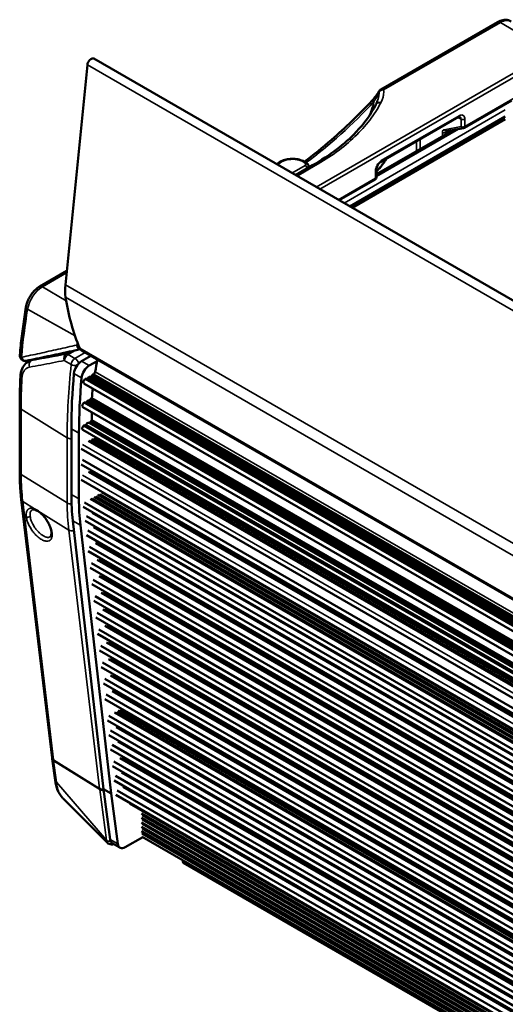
# Paper-space layout 'Sheet_1' of a CAD drawing. Header units: millimetres. Extents: x 0 to 118, y 0 to 118.
# Tile 67 of 206: x 12.18 to 15.72, y 97.04 to 104.23. Entities that reach past the tile are written whole.
import ezdxf

# ---------------------------------------------------------------- set-up
doc = ezdxf.new("R2010")
doc.units = ezdxf.units.MM
doc.layers.add('Visible (ANSI)', color=7, linetype='Continuous', lineweight=50)
doc.layers.add('Visible Narrow (ANSI)', color=7, linetype='Continuous', lineweight=35)

psp = doc.layouts.new('Sheet_1')

# ---------------------------------------------------------------- linework, layer by layer
at = {"layer": 'Visible (ANSI)'}
for p, q in [((14.81665, 103.71693), (15.66892, 104.20899)), ((12.7236, 103.94228), (40.03351, 88.1749)), ((12.67628, 103.89615), (12.51563, 102.29265)), ((15.42548, 103.43736), (15.77012, 103.63633)), ((15.72491, 103.51976), (14.59017, 102.86462)), ((14.81629, 103.18917), (15.38373, 103.51678)), ((14.60715, 102.85481), (15.72491, 103.50015)), ((14.78438, 103.09845), (15.34399, 103.42154)), ((15.41912, 103.43503), (15.29606, 103.41294)), ((14.31854, 103.16443), (14.19471, 103.09293)), ((14.29014, 103.15567), (14.29014, 103.14803)), ((14.78438, 103.07858), (14.78438, 103.1339)), ((14.51182, 102.90985), (14.77454, 103.06153)), ((12.52582, 102.39432), (12.32849, 102.2804)), ((12.36237, 101.79982), (12.36237, 101.79982)), ((39.94337, 86.04694), (12.63345, 101.81433)), ((12.24433, 101.73167), (12.26944, 101.74616)), ((12.70223, 101.77462), (12.63397, 101.73521)), ((12.68965, 101.70306), (12.74764, 101.73654)), ((12.65148, 101.57273), (39.95961, 85.80638)), ((12.66105, 101.60569), (12.67163, 101.60618)), ((12.66105, 101.60569), (39.96347, 85.84264)), ((39.96416, 85.84883), (12.67163, 101.60618)), ((12.67846, 101.6102), (12.68306, 101.61531)), ((12.6947, 101.62203), (12.69947, 101.62225)), ((39.96764, 85.87896), (12.69947, 101.62225)), ((12.70629, 101.62628), (12.71672, 101.63784)), ((12.72245, 101.64115), (12.71672, 101.63784)), ((12.71672, 101.63784), (39.97056, 85.90283)), ((12.65411, 101.43381), (12.66169, 101.43313)), ((12.65411, 101.43381), (39.94836, 85.67546)), ((39.94943, 85.69038), (12.67121, 101.43947)), ((39.95063, 85.70629), (12.68558, 101.44777)), ((12.6951, 101.45242), (12.7028, 101.462)), ((12.709, 101.46558), (12.7028, 101.462)), ((12.7028, 101.462), (39.95248, 85.72939)), ((39.95306, 85.73622), (12.709, 101.46558)), ((12.18264, 101.40028), (12.18264, 100.92477)), ((12.64285, 101.39995), (39.94585, 85.63656)), ((12.70837, 101.36212), (12.70837, 101.30706)), ((12.68937, 101.28583), (39.94172, 85.55155)), ((12.69708, 101.29048), (12.7028, 101.29742)), ((39.94248, 85.57058), (12.7028, 101.29742)), ((12.55932, 100.7626), (12.55932, 101.24207)), ((12.64285, 101.23537), (39.93965, 85.47555)), ((12.65226, 101.26675), (12.65563, 101.26655)), ((39.9407, 85.52103), (12.66269, 101.27015)), ((12.615, 100.73046), (12.615, 101.20992)), ((12.68335, 101.15334), (39.93915, 85.4172)), ((39.93915, 85.32834), (12.63055, 101.09496)), ((12.64062, 101.01594), (39.93915, 85.2551)), ((12.63055, 100.98245), (39.93915, 85.21583)), ((12.68335, 100.92833), (39.93915, 85.19218)), ((39.93915, 85.10332), (12.63055, 100.86994)), ((12.19399, 100.72718), (12.41872, 98.84262)), ((39.93915, 85.00301), (12.69852, 100.73039)), ((39.93928, 84.9142), (12.64579, 100.67211)), ((12.65582, 100.70541), (39.93915, 84.95374)), ((12.56988, 100.57115), (12.79377, 98.61291)), ((39.943, 84.81952), (12.65933, 100.57175)), ((12.66939, 100.60506), (39.94076, 84.8603)), ((39.93934, 84.91036), (12.71207, 100.63004)), ((12.84945, 98.58077), (12.62556, 100.539)), ((12.6791, 100.49977), (39.94851, 84.75615)), ((39.94381, 84.8081), (12.72178, 100.52474)), ((39.95334, 84.71387), (12.66905, 100.46646)), ((39.96698, 84.5957), (12.68183, 100.34879)), ((12.69188, 100.3821), (39.9621, 84.63802)), ((12.73456, 100.40708), (39.95601, 84.69077)), ((39.96993, 84.57019), (12.74846, 100.28652)), ((39.98091, 84.47512), (12.69572, 100.22823)), ((12.70578, 100.26154), (39.97602, 84.51744)), ((12.71967, 100.14098), (39.98994, 84.39686)), ((12.76235, 100.16595), (39.98385, 84.44961)), ((39.99483, 84.35455), (12.70961, 100.10767)), ((12.73328, 100.02026), (40.00391, 84.27594)), ((39.99781, 84.32869), (12.77596, 100.04523)), ((40.00879, 84.23362), (12.72323, 99.98695)), ((40.01178, 84.20777), (12.78958, 99.92451)), ((40.02276, 84.1127), (12.73684, 99.86623)), ((12.7469, 99.89954), (40.01787, 84.15501)), ((12.76075, 99.77879), (40.0318, 84.03433)), ((40.02577, 84.08659), (12.80312, 99.80359)), ((40.03675, 83.99153), (12.75039, 99.74531)), ((12.77413, 99.65809), (40.0458, 83.91317)), ((40.0397, 83.96592), (12.81681, 99.68307)), ((40.05068, 83.87085), (12.76407, 99.62479)), ((40.05367, 83.845), (12.83042, 99.56235)), ((40.06464, 83.74993), (12.77769, 99.50406)), ((12.78774, 99.53737), (40.05976, 83.79224)), ((12.80331, 99.41778), (40.07344, 83.67373)), ((12.84598, 99.44275), (40.06735, 83.72649)), ((40.07833, 83.63142), (12.79325, 99.38447)), ((12.81443, 99.30365), (40.08677, 83.55833)), ((40.08068, 83.61109), (12.8571, 99.32862)), ((40.09165, 83.51602), (12.80437, 99.27034)), ((12.83217, 99.147), (40.10488, 83.40147)), ((12.87485, 99.17197), (40.09879, 83.45422)), ((40.10977, 83.35916), (12.82212, 99.11369)), ((12.8868, 99.06636), (40.111, 83.34846)), ((40.12198, 83.2534), (12.83407, 99.00808)), ((12.84413, 99.04139), (40.11709, 83.29571)), ((12.85609, 98.93579), (40.1293, 83.18997)), ((12.89877, 98.96076), (40.12321, 83.24272)), ((40.13419, 83.14765), (12.84603, 98.90248)), ((12.91244, 98.84007), (40.13717, 83.12187)), ((12.41974, 98.8345), (12.44065, 98.67755)), ((40.14814, 83.0268), (12.85971, 98.78179)), ((12.86976, 98.8151), (40.14326, 83.06912)), ((12.88173, 98.7095), (40.15547, 82.96337)), ((12.9244, 98.73447), (40.14938, 83.01612)), ((40.16035, 82.92106), (12.87167, 98.67619)), ((40.16159, 82.91038), (12.93637, 98.62887)), ((12.79377, 98.61291), (12.84236, 98.24617)), ((12.84945, 98.58077), (12.79377, 98.61291)), ((12.89804, 98.21403), (12.84945, 98.58077)), ((40.17256, 82.81531), (12.88363, 98.57059)), ((12.89369, 98.60389), (40.16768, 82.85763)), ((12.81965, 98.22355), (12.49649, 98.54784)), ((40.17298, 82.81172), (12.98624, 98.50798)), ((40.17607, 82.78563), (13.07032, 98.43514)), ((40.17304, 82.81118), (13.07707, 98.45504)), ((40.1772, 82.77683), (13.07724, 98.42299)), ((18.79288, 95.09926), (13.07048, 98.40309)), ((18.76011, 95.08604), (13.07065, 98.37085)), ((18.74419, 95.06329), (13.07082, 98.33881)), ((18.77971, 95.09873), (13.0774, 98.39096)), ((18.75538, 95.08085), (13.07757, 98.35894)), ((18.73715, 95.03539), (13.07098, 98.30675)), ((13.07595, 98.2663), (18.74009, 94.99611)), ((13.07706, 98.29617), (18.73756, 95.02808)), ((18.74147, 95.05688), (13.07774, 98.32684)), ((13.1066, 98.27919), (13.10649, 98.27913)), ((12.91379, 98.18671), (12.85812, 98.21885)), ((13.08011, 98.2639), (12.95316, 98.19061)), ((13.37253, 98.12565), (13.37253, 98.12553)), ((13.37253, 98.09507), (13.37253, 98.08556)), ((16.57808, 96.22818), (13.37661, 98.07655))]:
    psp.add_line(p, q, dxfattribs=at)
for centre, radius, start, end in [((14.83633, 103.68284), 0.03937, 120.000001, 149.491186), ((15.41564, 103.4544), 0.01969, 280.174342, 300), ((14.76469, 103.07858), 0.01969, 300, 0), ((12.22307, 101.77685), 0.03937, 175.152976, 281.106765)]:
    psp.add_arc(centre, radius, start, end, dxfattribs=at)
for centre, major_axis, ratio, start_param, end_param in [((12.70391, 103.90819), (0.01969, 0.0341), 0.5773503, 0, 2.2340214), ((12.79195, 102.41301), (-0.19685, -0.34095), 0.5773503, 5.3756141, 5.6635343), ((14.35594, 103.61808), (-1.31813, -2.28306), 0.5773503, 5.6635343, 5.8722537), ((12.67282, 101.88252), (-0.03937, -0.06819), 0.5773503, 5.8722537, 6.2831853), ((12.63397, 101.67091), (-0.03937, -0.06819), 0.5773503, 3.9269908, 5.3843364), ((14.20406, 102.14729), (-1.06299, -1.84116), 0.5773503, 5.2417883, 5.2891964), ((15.56592, 102.97793), (-2.12598, -3.68231), 0.5773503, 5.3843364, 5.4977871), ((12.68965, 101.63877), (0.03937, 0.06819), 0.5773503, 0.7853982, 2.2427437), ((12.72245, 101.65401), (-0.00787, -0.01364), 0.5773503, 0.7853982, 2.1476037), ((12.22728, 101.62309), (-0.03932, 0.00185), 0.5445104, 0.0001473, 0.0001615), ((15.6216, 102.94578), (2.12598, 3.68231), 0.5773503, 2.2427437, 2.3561945), ((12.66132, 101.58978), (-0.00984, -0.01705), 0.5773503, 3.9465768, 6.2831853), ((12.67496, 101.61694), (-0.00591, -0.01023), 0.5773503, 0.3749251, 1.2170174), ((12.68888, 101.60407), (0.00984, 0.01705), 0.5773503, 0.3537789, 1.2170174), ((12.7028, 101.63302), (-0.00591, -0.01023), 0.5773503, 0.3749251, 1.2170174), ((14.20413, 102.14731), (-1.06304, -1.84124), 0.5773503, 5.3321335, 5.3321349), ((14.20406, 102.14729), (-1.06299, -1.84116), 0.5773503, 5.3548779, 5.3930545), ((12.65269, 101.417), (-0.00984, -0.01705), 0.5773503, 3.8249915, 6.2831853), ((12.66586, 101.44389), (-0.00591, -0.01023), 0.5773503, 0.2617994, 1.4681369), ((12.67839, 101.42978), (0.00984, 0.01705), 0.5773503, 0.242103, 1.3240548), ((12.69092, 101.45836), (-0.00591, -0.01023), 0.5773503, 0.1026729, 1.3089969), ((12.67617, 101.2499), (0.01969, 0.0341), 0.5773503, 0.2917799, 1.2940722), ((12.69306, 101.29661), (-0.00591, -0.01023), 0.5773503, 0.3273773, 1.287798), ((12.7028, 101.30385), (-0.00394, -0.00682), 0.5773503, 0.7853982, 2.3561945), ((12.65269, 101.25241), (-0.00984, -0.01705), 0.5773503, 4.3092684, 6.2831853), ((12.64958, 101.25956), (0.00394, 0.00682), 0.5773503, 0.2829983, 1.1676758), ((12.65965, 101.27733), (-0.00591, -0.01023), 0.5773503, 0.2829983, 1.1533509), ((12.74616, 100.95776), (-0.01969, -0.0341), 0.5773503, 4.7747285, 4.7748125), ((13.95127, 101.56624), (-0.98425, -1.70477), 0.5773503, 5.4977871, 5.6210074), ((14.00694, 101.53409), (0.98425, 1.70477), 0.5773503, 2.3561945, 2.4794147), ((12.47968, 98.68275), (-0.03902, -0.0052), 0.6531973, 0.0000104, 0.0000457), ((12.89749, 98.28705), (-0.03937, -0.06819), 0.5773503, 5.6389568, 6.2831853), ((12.95316, 98.2549), (-0.03937, -0.06819), 0.5773503, 5.6389568, 7.0685835), ((13.38645, 98.0936), (-0.00984, -0.01705), 0.5773503, 5.4977871, 6.2831853)]:
    psp.add_ellipse(centre, major_axis=major_axis, ratio=ratio, start_param=start_param, end_param=end_param, dxfattribs=at)
for points, knots in [([(15.66892, 104.20899), (15.67491, 104.21245), (15.68108, 104.21547), (15.69381, 104.22045), (15.70036, 104.22242), (15.71381, 104.22505), (15.72072, 104.22572), (15.73469, 104.22541), (15.74176, 104.22443), (15.75555, 104.22058), (15.76226, 104.2177), (15.76845, 104.21396)], [4.71238898, 4.71238898, 4.71238898, 4.71238898, 4.87193719, 4.87193719, 5.03148541, 5.03148541, 5.19103362, 5.19103362, 5.35058184, 5.35058184, 5.51013005, 5.51013005, 5.51013005, 5.51013005]), ([(14.7509, 103.63479), (14.65603, 103.53255), (14.55785, 103.43741), (14.39218, 103.29386), (14.32582, 103.24066), (14.25901, 103.19136)], [1.16189938, 1.16189938, 1.16189938, 1.16189938, 1.32545816, 1.32545816, 1.43249196, 1.43249196, 1.43249196, 1.43249196]), ([(14.31858, 103.16457), (14.4449, 103.23577), (14.55348, 103.31869), (14.69755, 103.47109), (14.74595, 103.53835), (14.78144, 103.6071)], [0, 0, 0, 0, 1.3552089, 1.3552089, 2.3216341, 2.3216341, 2.3216341, 2.3216341]), ([(15.39357, 103.5197), (15.39357, 103.5197), (15.39337, 103.5199), (15.39133, 103.51976), (15.39024, 103.51958), (15.38743, 103.51867), (15.38565, 103.51788), (15.38373, 103.51678)], [0.001633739, 0.001633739, 0.001633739, 0.001633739, 0.042386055, 0.042386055, 0.0656869, 0.0656869, 0.090704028, 0.090704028, 0.090704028, 0.090704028]), ([(14.28037, 103.17656), (14.27174, 103.18424), (14.26143, 103.19066), (14.23802, 103.20123), (14.22481, 103.20528), (14.19723, 103.21053), (14.18288, 103.21176), (14.15434, 103.21137), (14.14016, 103.20978), (14.11312, 103.20384), (14.10027, 103.19948), (14.0771, 103.18808), (14.06679, 103.18101), (14.05822, 103.17236), (14.05802, 103.17216), (14.05783, 103.17196)], [6.0733147, 6.0733147, 6.0733147, 6.0733147, 6.4046222, 6.4046222, 6.7499539, 6.7499539, 7.0919341, 7.0919341, 7.4321473, 7.4321473, 7.7746199, 7.7746199, 8.1198596, 8.1198596, 8.1279437, 8.1279437, 8.1279437, 8.1279437]), ([(14.29014, 103.15567), (14.29014, 103.15742), (14.28997, 103.15916), (14.28929, 103.16253), (14.2888, 103.16415), (14.28756, 103.16719), (14.28682, 103.16861), (14.28519, 103.17124), (14.28429, 103.17245), (14.28239, 103.17465), (14.2814, 103.17565), (14.28037, 103.17656)], [5.49778714, 5.49778714, 5.49778714, 5.49778714, 5.61289266, 5.61289266, 5.72799817, 5.72799817, 5.84310369, 5.84310369, 5.9582092, 5.9582092, 6.07331471, 6.07331471, 6.07331471, 6.07331471]), ([(14.85735, 103.21287), (14.84597, 103.19215), (14.83212, 103.172), (14.80626, 103.14088), (14.79571, 103.12945), (14.78438, 103.11832)], [1.08891147, 1.08891147, 1.08891147, 1.08891147, 1.229117, 1.229117, 1.31351213, 1.31351213, 1.31351213, 1.31351213]), ([(14.81629, 103.18917), (14.81413, 103.18792), (14.81174, 103.18623), (14.80688, 103.18205), (14.80434, 103.17947), (14.79939, 103.17359), (14.79696, 103.17018), (14.79257, 103.16293), (14.7906, 103.15899), (14.78745, 103.1512), (14.78624, 103.14725), (14.78473, 103.14007), (14.78438, 103.13671), (14.78438, 103.1339)], [0, 0, 0, 0, 0.02818669, 0.02818669, 0.05784043, 0.05784043, 0.08950518, 0.08950518, 0.12241567, 0.12241567, 0.15543856, 0.15543856, 0.18727198, 0.18727198, 0.18727198, 0.18727198]), ([(12.22815, 102.13005), (12.23014, 102.142), (12.23334, 102.15398), (12.24181, 102.17754), (12.24709, 102.18913), (12.2594, 102.21136), (12.26644, 102.22201), (12.28197, 102.24183), (12.29046, 102.25099), (12.30861, 102.26733), (12.31828, 102.2745), (12.32849, 102.2804)], [3.3519314, 3.3519314, 3.3519314, 3.3519314, 3.6240229, 3.6240229, 3.8961144, 3.8961144, 4.168206, 4.168206, 4.4402975, 4.4402975, 4.712389, 4.712389, 4.712389, 4.712389]), ([(12.22815, 102.13005), (12.22419, 102.10637), (12.22043, 102.08274), (12.21332, 102.03563), (12.20996, 102.01215), (12.20365, 101.96532), (12.20069, 101.94198), (12.19519, 101.89547), (12.19263, 101.87229), (12.18794, 101.8261), (12.18579, 101.80309), (12.18385, 101.78017)], [2.93125389, 2.93125389, 2.93125389, 2.93125389, 2.95280234, 2.95280234, 2.97435078, 2.97435078, 2.99589923, 2.99589923, 3.01744767, 3.01744767, 3.03899612, 3.03899612, 3.03899612, 3.03899612]), ([(12.62464, 101.82248), (12.59819, 101.81658), (12.57187, 101.81075), (12.51892, 101.79911), (12.49231, 101.79332), (12.43935, 101.78189), (12.41299, 101.77625), (12.36054, 101.76513), (12.33444, 101.75965), (12.28249, 101.74884), (12.25665, 101.74352), (12.23094, 101.73827)], [3.021779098, 3.021779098, 3.021779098, 3.021779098, 3.031470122, 3.031470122, 3.041356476, 3.041356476, 3.051242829, 3.051242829, 3.061129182, 3.061129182, 3.071015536, 3.071015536, 3.071015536, 3.071015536]), ([(12.18795, 101.62494), (12.18885, 101.64417), (12.19265, 101.66265), (12.2062, 101.69495), (12.21609, 101.70936), (12.23346, 101.72464), (12.23873, 101.72843), (12.24431, 101.73166)], [0, 0, 0, 0, 0.16509745, 0.16509745, 0.32605562, 0.32605562, 0.38846648, 0.38846648, 0.38846648, 0.38846648]), ([(12.18795, 101.62494), (12.18724, 101.60978), (12.18661, 101.59465), (12.18547, 101.56447), (12.18498, 101.54942), (12.18413, 101.51939), (12.18377, 101.50441), (12.18321, 101.47452), (12.18299, 101.45962), (12.18271, 101.42989), (12.18264, 101.41507), (12.18264, 101.40028)], [1.515420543, 1.515420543, 1.515420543, 1.515420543, 1.5264957, 1.5264957, 1.537570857, 1.537570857, 1.548646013, 1.548646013, 1.55972117, 1.55972117, 1.570796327, 1.570796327, 1.570796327, 1.570796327]), ([(12.19399, 100.72718), (12.19247, 100.73988), (12.19111, 100.75267), (12.18869, 100.77846), (12.18763, 100.79146), (12.18581, 100.81763), (12.18506, 100.83081), (12.18385, 100.85736), (12.18339, 100.87072), (12.18279, 100.89762), (12.18264, 100.91115), (12.18264, 100.92477)], [4.58426787, 4.58426787, 4.58426787, 4.58426787, 4.6098921, 4.6098921, 4.63551632, 4.63551632, 4.66114054, 4.66114054, 4.68676476, 4.68676476, 4.71238898, 4.71238898, 4.71238898, 4.71238898]), ([(12.2986, 100.64957), (12.29203, 100.65201), (12.2863, 100.65298), (12.2781, 100.65286), (12.27547, 100.65202), (12.27347, 100.65087)], [0, 0, 0, 0, 0.08978027, 0.08978027, 0.17519838, 0.17519838, 0.17519838, 0.17519838]), ([(12.33606, 100.62599), (12.3276, 100.63329), (12.31901, 100.63936), (12.30673, 100.64618), (12.3025, 100.64813), (12.2986, 100.64957)], [0, 0, 0, 0, 0.09592321, 0.09592321, 0.14916694, 0.14916694, 0.14916694, 0.14916694]), ([(12.41344, 100.49174), (12.41242, 100.50027), (12.41022, 100.50996), (12.40356, 100.53022), (12.39899, 100.54106), (12.38784, 100.56275), (12.38106, 100.57387), (12.36616, 100.59471), (12.35786, 100.60469), (12.34499, 100.61792), (12.34052, 100.62214), (12.33606, 100.62599)], [0, 0, 0, 0, 0.09246489, 0.09246489, 0.18651177, 0.18651177, 0.28380299, 0.28380299, 0.38188558, 0.38188558, 0.43251968, 0.43251968, 0.43251968, 0.43251968]), ([(12.40448, 100.45374), (12.40721, 100.45532), (12.40956, 100.45779), (12.41265, 100.46627), (12.41351, 100.47017), (12.41431, 100.4797), (12.41419, 100.48546), (12.41344, 100.49174)], [0.00004916, 0.00004916, 0.00004916, 0.00004916, 0.11658991, 0.11658991, 0.18108436, 0.18108436, 0.24923772, 0.24923772, 0.24923772, 0.24923772]), ([(12.41974, 98.8345), (12.41967, 98.83504), (12.4196, 98.83558), (12.41946, 98.83666), (12.41939, 98.8372), (12.41925, 98.83828), (12.41918, 98.83882), (12.41905, 98.8399), (12.41898, 98.84044), (12.41885, 98.84153), (12.41878, 98.84207), (12.41872, 98.84262)], [4.570491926, 4.570491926, 4.570491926, 4.570491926, 4.573247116, 4.573247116, 4.576002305, 4.576002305, 4.578757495, 4.578757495, 4.581512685, 4.581512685, 4.584267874, 4.584267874, 4.584267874, 4.584267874]), ([(12.49474, 98.54964), (12.47952, 98.56543), (12.46763, 98.58485), (12.4499, 98.62794), (12.44404, 98.65218), (12.44066, 98.67755)], [0.00916905, 0.00916905, 0.00916905, 0.00916905, 0.24581647, 0.24581647, 0.492314, 0.492314, 0.492314, 0.492314]), ([(12.86963, 98.21221), (12.8667, 98.21127), (12.86367, 98.21056), (12.85454, 98.20927), (12.84814, 98.2095), (12.83688, 98.21221), (12.83182, 98.21438), (12.82457, 98.21911), (12.82198, 98.22122), (12.81966, 98.22355)], [0.03660728, 0.03660728, 0.03660728, 0.03660728, 0.06107903, 0.06107903, 0.10964544, 0.10964544, 0.15164516, 0.15164516, 0.17740151, 0.17740151, 0.17740151, 0.17740151])]:
    psp.add_open_spline(points, degree=3, knots=knots, dxfattribs=at)
for points in [[(14.7509, 103.63479), (14.76954, 103.65488), (14.78771, 103.67787), (14.80241, 103.70282)], [(14.78144, 103.6071), (14.78636, 103.61662), (14.79029, 103.62616), (14.79312, 103.6355)], [(14.31848, 103.16452), (14.31852, 103.16454), (14.31855, 103.16455), (14.31858, 103.16457)], [(12.24431, 101.73166), (12.24432, 101.73166), (12.24433, 101.73167), (12.24433, 101.73167)], [(12.81966, 98.22355), (12.81965, 98.22355), (12.81965, 98.22355), (12.81965, 98.22355)]]:
    psp.add_open_spline(points, degree=3, dxfattribs=at)
at = {"layer": 'Visible Narrow (ANSI)'}
for p, q in [((15.68909, 104.20676), (14.83682, 103.7147)), ((16.05076, 103.99066), (15.68909, 104.20676)), ((14.34528, 103.006), (16.05076, 103.99066)), ((16.06443, 103.9667), (14.37287, 102.99007)), ((39.98619, 88.12877), (12.67628, 103.89615)), ((15.42956, 103.44637), (15.79677, 103.65838)), ((14.54844, 102.88871), (15.72492, 103.56794)), ((14.82037, 103.19818), (15.38781, 103.52579)), ((15.37886, 103.51397), (15.40197, 103.50155)), ((15.40197, 103.44623), (15.27891, 103.42414)), ((15.40197, 103.44623), (15.40197, 103.50155)), ((15.42956, 103.50168), (15.42956, 103.44637)), ((15.38389, 103.42871), (14.78438, 103.08258)), ((14.78438, 103.0938), (15.3557, 103.42365)), ((15.34524, 103.42177), (14.78438, 103.09796)), ((15.26601, 103.37652), (15.26601, 103.40437)), ((15.31368, 103.41611), (15.2936, 103.40451)), ((15.2936, 103.40451), (15.2936, 103.39245)), ((15.07647, 103.26709), (15.07647, 103.33938)), ((15.10406, 103.35531), (15.10406, 103.28302)), ((14.16841, 103.10812), (14.26469, 103.16371)), ((14.33862, 103.16222), (14.20666, 103.08603)), ((14.77861, 103.07054), (14.77861, 103.12586)), ((14.50605, 102.91318), (14.77861, 103.07054)), ((12.52434, 102.37959), (12.34866, 102.27816)), ((12.51563, 102.29265), (39.82555, 86.52527)), ((12.34866, 102.27816), (12.5218, 102.17471)), ((12.51737, 102.20145), (39.82729, 86.43406)), ((12.24025, 102.11428), (12.58633, 101.91975)), ((12.52134, 101.78723), (12.55606, 101.80728)), ((12.58754, 101.81423), (12.53553, 101.7842)), ((12.58568, 101.7555), (12.66051, 101.79871)), ((12.60409, 101.835), (12.60409, 101.835)), ((12.61002, 101.82721), (12.61002, 101.82721)), ((12.62101, 101.82908), (39.93092, 86.0617)), ((12.28283, 101.74893), (12.26749, 101.74007)), ((12.50794, 101.74028), (12.55809, 101.71159)), ((12.58568, 101.7555), (12.53553, 101.7842)), ((12.63397, 101.73521), (12.68965, 101.70306)), ((12.57865, 101.64625), (12.63433, 101.61411)), ((12.73335, 101.65764), (39.97407, 85.9302)), ((12.67846, 101.6102), (39.965, 85.85631)), ((39.96584, 85.86359), (12.68306, 101.61531)), ((12.6947, 101.62203), (39.96731, 85.87618)), ((12.70629, 101.62628), (39.96854, 85.88641)), ((39.97132, 85.90885), (12.72245, 101.64115)), ((39.94861, 85.67902), (12.66169, 101.43313)), ((12.6951, 101.45242), (39.95139, 85.71599)), ((12.52905, 101.17685), (12.19322, 101.38478)), ((12.19322, 101.38478), (12.19322, 100.90926)), ((12.69708, 101.29048), (39.94207, 85.56058)), ((12.70837, 101.30706), (39.94303, 85.58312)), ((12.615, 101.20992), (12.55932, 101.24207)), ((12.6475, 101.26433), (39.94032, 85.50697)), ((12.65226, 101.26675), (39.94045, 85.5119)), ((39.94049, 85.51363), (12.65563, 101.26655)), ((12.52905, 100.70134), (12.52905, 101.17685)), ((39.93915, 85.42332), (12.6936, 101.15356)), ((12.69851, 101.15643), (39.93917, 85.42903)), ((39.93927, 85.44446), (12.70744, 101.16676)), ((12.71235, 101.16963), (39.93932, 85.45014)), ((39.93937, 85.45554), (12.72143, 101.16982)), ((12.72635, 101.1727), (39.93944, 85.46121)), ((12.64053, 101.12837), (39.93915, 85.36749)), ((39.93915, 85.19831), (12.6936, 100.92854)), ((12.69851, 100.93141), (39.93915, 85.20402)), ((12.19322, 100.90926), (12.52905, 100.70134)), ((12.64053, 100.90335), (39.93915, 85.14247)), ((12.7832, 100.77921), (39.93915, 85.10072)), ((12.29115, 100.6583), (12.20452, 100.71237)), ((12.20452, 100.71237), (12.42925, 98.8278)), ((12.55932, 100.7626), (12.615, 100.73046)), ((39.93915, 85.00914), (12.70877, 100.7306)), ((12.71368, 100.73348), (39.93915, 85.01485)), ((39.93915, 85.03033), (12.72262, 100.7438)), ((12.72753, 100.74668), (39.93915, 85.03605)), ((39.93915, 85.04148), (12.73661, 100.74687)), ((12.74152, 100.74975), (39.93915, 85.04719)), ((39.93915, 85.06267), (12.75045, 100.76007)), ((12.75537, 100.76295), (39.93915, 85.06838)), ((39.93915, 85.07382), (12.76445, 100.76313)), ((12.76936, 100.76601), (39.93915, 85.07953)), ((39.93915, 85.09501), (12.77829, 100.77633)), ((12.54045, 100.50271), (12.33463, 100.63116)), ((12.62556, 100.539), (12.56988, 100.57115)), ((12.76518, 98.61814), (12.54045, 100.50271)), ((39.94335, 84.8145), (12.73203, 100.52496)), ((39.95525, 84.69734), (12.74481, 100.40729)), ((12.74972, 100.41017), (39.95454, 84.70346)), ((39.96917, 84.57676), (12.75871, 100.28673)), ((12.76362, 100.2896), (39.96846, 84.58288)), ((39.98309, 84.45618), (12.7726, 100.16617)), ((12.77751, 100.16904), (39.98239, 84.4623)), ((39.99706, 84.33526), (12.78621, 100.04544)), ((12.79112, 100.04832), (39.99635, 84.34138)), ((40.01102, 84.21433), (12.79983, 99.92472)), ((12.80474, 99.9276), (40.01031, 84.22045)), ((40.02501, 84.09316), (12.81337, 99.80381)), ((12.81828, 99.80668), (40.02431, 84.09928)), ((40.03895, 83.97249), (12.82706, 99.68328)), ((12.83197, 99.68616), (40.03824, 83.97861)), ((40.05291, 83.85156), (12.84067, 99.56256)), ((12.84558, 99.56543), (40.0522, 83.85769)), ((40.06659, 83.73305), (12.85623, 99.44296)), ((12.86115, 99.44584), (40.06589, 83.73917)), ((40.07992, 83.61765), (12.86735, 99.32883)), ((12.87226, 99.33171), (40.07921, 83.62377)), ((40.09803, 83.46079), (12.8851, 99.17218)), ((12.89001, 99.17506), (40.09732, 83.46691)), ((40.09541, 83.4835), (12.89895, 99.18538)), ((12.90386, 99.18826), (40.0947, 83.48962)), ((40.09403, 83.49544), (12.91294, 99.18845)), ((12.91785, 99.19132), (40.09332, 83.50156)), ((40.11024, 83.35503), (12.89705, 99.06657)), ((40.12245, 83.24929), (12.90902, 98.96097)), ((40.13641, 83.12844), (12.92269, 98.84028)), ((12.9276, 98.84316), (40.1357, 83.13456)), ((12.42925, 98.8278), (12.76518, 98.61814)), ((12.76621, 98.60998), (12.43026, 98.81982)), ((12.43026, 98.81982), (12.45117, 98.66287)), ((40.14862, 83.02269), (12.93465, 98.73468)), ((12.81553, 98.23984), (12.45117, 98.66287)), ((40.16083, 82.91695), (12.94662, 98.62908)), ((12.81553, 98.23984), (12.76621, 98.60998)), ((13.07442, 98.28606), (18.73852, 95.01589)), ((18.7381, 95.02124), (13.07625, 98.29011)), ((12.84236, 98.24617), (12.89804, 98.21403)), ((13.37253, 98.08556), (16.574, 96.23719))]:
    psp.add_line(p, q, dxfattribs=at)
for centre, major_axis, ratio, start_param, end_param in [((15.68861, 104.1749), (-0.01969, 0.0341), 0.5773503, 5.4803346, 6.2831853), ((15.68909, 104.07875), (0.07839, 0.13578), 0.5773503, 6.2708424, 7.0685835), ((14.83633, 103.68284), (-0.03392, 0.01999), 0.01243, 5.8433452, 6.283189), ((14.83633, 103.68284), (-0.01969, 0.0341), 0.5773503, 5.4803376, 6.2831891), ((14.01839, 105.1973), (-1.33436, -2.31119), 0.5773503, 0.9197429, 1.1942952), ((14.77976, 103.60801), (-0.02886, 0.02678), 0.3002005, 5.3624905, 6.2831853), ((15.37389, 103.53383), (0.00984, -0.01705), 0.5773503, 0, 0.7853958), ((15.41564, 103.50972), (-0.01969, 0), 0.5773503, 0.8028514, 2.3561922), ((15.41564, 103.4544), (0.01969, 0), 0.5773503, 3.944444, 5.4977871), ((15.41564, 103.4544), (0.00348, -0.01938), 0.7901177, 5.0025149, 6.2831853), ((15.41564, 103.4544), (0.00984, -0.01705), 0.5773503, 0, 0.7853982), ((15.27968, 103.41255), (-0.01969, 0), 0.5773503, 0.8028515, 2.3561947), ((15.29258, 103.43232), (0.00348, -0.01938), 0.7901177, 5.0025152, 6.2831853), ((14.17151, 103.14205), (-0.11417, 0), 0.5773503, 3.7171202, 5.8910357), ((14.25077, 103.17174), (0.01969, 0), 0.5773503, 5.4977871, 6.8587129), ((14.26469, 103.14764), (-0.00984, 0.01705), 0.5773503, 4.0321051, 5.4977871), ((14.26729, 103.16186), (0.01309, 0.01471), 0.6849633, 0, 0.9147906), ((14.25077, 103.15567), (0.03937, 0), 0.5773503, 5.8316613, 6.2831853), ((14.80645, 103.20621), (0.00984, -0.01705), 0.5773503, 0.0001121, 0.785396), ((14.76469, 103.1339), (0.01969, 0), 0.5773503, 5.4977893, 6.2830932), ((14.76469, 103.07858), (0.01969, 0), 0.5773503, 5.4977871, 6.2831853), ((14.76469, 103.07858), (0.00984, -0.01705), 0.5773503, 0, 0.7853982), ((12.34866, 102.15015), (-0.07839, -0.13578), 0.5773503, 3.9269908, 5.2874484), ((12.34818, 102.2463), (-0.01969, 0.0341), 0.5773503, 5.4803319, 6.2831853), ((14.82616, 102.96977), (-1.86973, -3.23847), 0.5773503, 5.2874484, 5.3951907), ((12.26698, 102.12357), (-0.03883, 0.00649), 0.4440799, 0, 0.8880461), ((15.18783, 102.76096), (1.86527, 3.23073), 0.5773503, 2.1558602, 2.1623328), ((23.67813, 108.38957), (-15.0535, -6.39101), 0.1697608, 0.6416005, 0.6669291), ((12.5365, 101.75152), (-0.0074, 0.03867), 0.7743204, 0.2715935, 1.7153035), ((12.5365, 101.75152), (-0.01969, 0.0341), 0.5773503, 5.532696, 6.0737419), ((12.61277, 101.85824), (0.01945, -0.00301), 0.4553088, 4.0242773, 4.7777842), ((12.22307, 101.77685), (-0.03923, 0.00333), 0.5151841, 0, 0.8491341), ((12.22307, 101.77685), (0.00787, -0.03858), 0.755952, 4.8982524, 6.2831853), ((12.28266, 101.70437), (-0.00697, 0.03875), 0.7895106, 0.2807724, 1.7628112), ((12.5365, 101.75152), (0.01956, 0.03417), 0.6145619, 0.7836711, 2.2245059), ((12.58665, 101.72282), (-0.01956, -0.03417), 0.6145619, 3.9252637, 5.3656856), ((12.58665, 101.72282), (0.01969, -0.0341), 0.5773503, 1.1225528, 2.3910988), ((16.0079, 103.18537), (2.45992, 4.2607), 0.5773503, 2.2268911, 2.3561945), ((12.58665, 101.72282), (-0.03915, 0.00414), 0.498085, 0.8072977, 1.9911992), ((12.22728, 101.6231), (-0.03933, 0.00184), 0.5445104, 0, 0.7766879), ((15.65991, 103.38628), (-2.45133, -4.24582), 0.5773503, 5.4424114, 5.4977871), ((12.22201, 101.40028), (-0.03937, 0), 0.5773503, 0, 0.7504916), ((12.55784, 101.19236), (-0.03937, 0), 0.5773503, 0.7504916, 1.608436), ((12.22201, 100.92477), (-0.03937, 0), 0.5773503, 0, 0.7504916), ((13.572, 101.70531), (-0.97495, -1.68866), 0.5773503, 5.4977871, 5.6259082), ((12.23308, 100.73184), (-0.03909, -0.00466), 0.6463867, 0, 0.6776781), ((12.33898, 100.55231), (0.06724, -0.09746), 0.4645034, 3.1042403, 3.8896107), ((12.55784, 100.71684), (0.03937, 0), 0.5773503, 3.8920842, 4.7828416), ((13.91999, 101.5044), (0.98354, 1.70354), 0.5773503, 2.3561945, 2.4843156), ((12.24497, 100.61054), (-0.01955, -0.00233), 0.6463866, 0.6776781, 2.2833821), ((12.34892, 100.6409), (-0.01286, -0.0149), 0.4274098, 5.7255988, 6.2831875), ((12.56901, 100.52218), (-0.03909, -0.00466), 0.6463867, 0.6776781, 1.7314468), ((12.43298, 100.49407), (-0.01955, -0.00233), 0.6463867, 0.0000151, 0.6776779), ((12.45781, 98.84728), (-0.03909, -0.00466), 0.6463867, 0, 0.6776781), ((12.45877, 98.8397), (-0.03903, -0.0052), 0.6531973, 0, 0.6687323), ((12.96841, 99.21929), (-0.3844, -0.66579), 0.5773503, 5.6259082, 5.6396842), ((12.47968, 98.68275), (-0.03903, -0.0052), 0.6531973, 0.0000353, 0.6687318), ((12.79375, 98.63762), (0.03909, 0.00466), 0.6463867, 3.8192707, 4.6389743), ((13.3164, 99.01838), (0.39299, 0.68068), 0.5773503, 2.4843156, 2.4980915), ((12.79473, 98.62986), (-0.03903, -0.0052), 0.6531973, 0.668729, 1.4897126), ((12.84404, 98.25972), (0.03903, 0.0052), 0.6531973, 3.8103038, 4.6628897)]:
    psp.add_ellipse(centre, major_axis=major_axis, ratio=ratio, start_param=start_param, end_param=end_param, dxfattribs=at)
for points, knots in [([(14.76869, 103.63111), (14.77263, 103.63755), (14.7765, 103.6441), (14.78027, 103.65076), (14.78298, 103.65554), (14.78564, 103.66039), (14.78825, 103.66528), (14.78926, 103.66718), (14.79027, 103.6691), (14.79127, 103.67102), (14.79442, 103.67709), (14.79748, 103.68324), (14.80042, 103.68945), (14.80225, 103.69331), (14.80403, 103.6972), (14.80575, 103.7011)], [0, 0, 0, 0, 0.29073027, 0.29073027, 0.29073027, 0.5, 0.5, 0.5, 0.58149461, 0.58149461, 0.58149461, 0.83951465, 0.83951465, 0.83951465, 0.99997098, 0.99997098, 0.99997098, 0.99997098]), ([(14.80575, 103.7011), (14.8056, 103.69879), (14.80542, 103.69647), (14.80492, 103.69127), (14.80459, 103.6884), (14.80378, 103.68228), (14.80328, 103.67903), (14.8021, 103.67208), (14.80139, 103.66837), (14.79973, 103.66046), (14.79875, 103.65624), (14.79736, 103.65069), (14.79702, 103.64936), (14.79577, 103.64465), (14.79483, 103.64128), (14.7936, 103.63711), (14.79336, 103.6363), (14.79312, 103.6355)], [0.00000875, 0.00000875, 0.00000875, 0.00000875, 0.0657403, 0.0657403, 0.14691513, 0.14691513, 0.23863882, 0.23863882, 0.34312856, 0.34312856, 0.46226319, 0.46226319, 0.5, 0.5, 0.59568692, 0.59568692, 0.61849953, 0.61849953, 0.61849953, 0.61849953]), ([(14.83682, 103.7147), (14.83553, 103.71464), (14.83423, 103.71453), (14.83294, 103.71437), (14.83165, 103.71421), (14.83036, 103.714), (14.82909, 103.71373), (14.82782, 103.71347), (14.82656, 103.71316), (14.82532, 103.7128), (14.82408, 103.71243), (14.82287, 103.71203), (14.82168, 103.71157), (14.82075, 103.71122), (14.81983, 103.71084), (14.81894, 103.71043), (14.81782, 103.70992), (14.81673, 103.70936), (14.81568, 103.70878), (14.81462, 103.70819), (14.81361, 103.70757), (14.81264, 103.70692), (14.81167, 103.70627), (14.81075, 103.70559), (14.80987, 103.7049), (14.80899, 103.7042), (14.80816, 103.70348), (14.80738, 103.70274), (14.80681, 103.7022), (14.80627, 103.70166), (14.80575, 103.7011)], [0, 0, 0, 0, 0.1040022, 0.1040022, 0.1040022, 0.2082615, 0.2082615, 0.2082615, 0.3126139, 0.3126139, 0.3126139, 0.4173989, 0.4173989, 0.4173989, 0.5, 0.5, 0.5, 0.6046437, 0.6046437, 0.6046437, 0.7099009, 0.7099009, 0.7099009, 0.815447, 0.815447, 0.815447, 0.9217368, 0.9217368, 0.9217368, 1, 1, 1, 1]), ([(14.33862, 103.16225), (14.44971, 103.22486), (14.64452, 103.36709), (14.772, 103.53392), (14.81692, 103.62088)], [0.00000001, 0.00000001, 0.00000001, 0.00000001, 0.5, 1, 1, 1, 1]), ([(14.76869, 103.63111), (14.76157, 103.60763), (14.75384, 103.58438), (14.74067, 103.5482), (14.73566, 103.53507), (14.73044, 103.52205)], [0.00000031, 0.00000031, 0.00000031, 0.00000031, 0.09019383, 0.09019383, 0.14207169, 0.14207169, 0.14207169, 0.14207169]), ([(14.81692, 103.62088), (14.81579, 103.62109), (14.81462, 103.62127), (14.81345, 103.6214), (14.81228, 103.62153), (14.81111, 103.62161), (14.80992, 103.62164), (14.80876, 103.62168), (14.80758, 103.62166), (14.8064, 103.6216), (14.80523, 103.62153), (14.80405, 103.62141), (14.80289, 103.62124), (14.80171, 103.62106), (14.80054, 103.62083), (14.7994, 103.62054), (14.7983, 103.62026), (14.79722, 103.61993), (14.79617, 103.61955), (14.79513, 103.61917), (14.79411, 103.61874), (14.79313, 103.61826), (14.79215, 103.61778), (14.79121, 103.61725), (14.79031, 103.61667), (14.79018, 103.61659), (14.79004, 103.6165), (14.78991, 103.61642), (14.78904, 103.61584), (14.7882, 103.61521), (14.78741, 103.61454), (14.78662, 103.61387), (14.78588, 103.61316), (14.78519, 103.61242), (14.7845, 103.61168), (14.78386, 103.6109), (14.78328, 103.61009), (14.78269, 103.60927), (14.78216, 103.60843), (14.78169, 103.60757), (14.78161, 103.60741), (14.78153, 103.60725), (14.78144, 103.6071)], [0, 0, 0, 0, 0.06361502, 0.06361502, 0.06361502, 0.12624249, 0.12624249, 0.12624249, 0.18812124, 0.18812124, 0.18812124, 0.25, 0.25, 0.25, 0.3125, 0.3125, 0.3125, 0.37232591, 0.37232591, 0.37232591, 0.43186265, 0.43186265, 0.43186265, 0.49124062, 0.49124062, 0.49124062, 0.5, 0.5, 0.5, 0.55877617, 0.55877617, 0.55877617, 0.61780726, 0.61780726, 0.61780726, 0.67707189, 0.67707189, 0.67707189, 0.73691943, 0.73691943, 0.73691943, 0.74774734, 0.74774734, 0.74774734, 0.74774734]), ([(15.42956, 103.50168), (15.42956, 103.50692), (15.42816, 103.51601), (15.42212, 103.52624), (15.41279, 103.53163), (15.40091, 103.53174), (15.39234, 103.52841), (15.38781, 103.52579)], [0.00000299, 0.00000299, 0.00000299, 0.00000299, 0.2, 0.4, 0.6, 0.8, 0.999997, 0.999997, 0.999997, 0.999997]), ([(15.39357, 103.5197), (15.3936, 103.51969), (15.39363, 103.51967), (15.39366, 103.51966), (15.39374, 103.51961), (15.39383, 103.51956), (15.39392, 103.51951), (15.39549, 103.5186), (15.39688, 103.51736), (15.39803, 103.51582), (15.3992, 103.51427), (15.40012, 103.51242), (15.40078, 103.51031), (15.40084, 103.51012), (15.4009, 103.50992), (15.40096, 103.50972), (15.40156, 103.50757), (15.4019, 103.50518), (15.40196, 103.50262), (15.40197, 103.50227), (15.40197, 103.50191), (15.40197, 103.50155)], [0.48895921, 0.48895921, 0.48895921, 0.48895921, 0.49168235, 0.49168235, 0.49168235, 0.5, 0.5, 0.5, 0.65355887, 0.65355887, 0.65355887, 0.80867873, 0.80867873, 0.80867873, 0.82310087, 0.82310087, 0.82310087, 0.97831525, 0.97831525, 0.97831525, 1, 1, 1, 1]), ([(15.26601, 103.40437), (15.26601, 103.40805), (15.26704, 103.41439), (15.27164, 103.42144), (15.27619, 103.42365), (15.27891, 103.42414)], [0, 0, 0, 0, 0.33333333, 0.66666667, 0.99999969, 0.99999969, 0.99999969, 0.99999969]), ([(15.2936, 103.40451), (15.2936, 103.4059), (15.29391, 103.40838), (15.29518, 103.41127), (15.29641, 103.41261), (15.2971, 103.41313)], [0.00000179, 0.00000179, 0.00000179, 0.00000179, 0.26112122, 0.49486491, 0.71571122, 0.71571122, 0.71571122, 0.71571122]), ([(14.31858, 103.16457), (14.31934, 103.165), (14.32015, 103.16536), (14.32134, 103.16574), (14.32168, 103.16584), (14.323, 103.16616), (14.32402, 103.1663), (14.32609, 103.16637), (14.32714, 103.16631), (14.32878, 103.16609), (14.32934, 103.16598), (14.33114, 103.16558), (14.3324, 103.1652), (14.3348, 103.16426), (14.33594, 103.16373), (14.3376, 103.16284), (14.33811, 103.16255), (14.33862, 103.16225)], [0.4979005, 0.4979005, 0.4979005, 0.4979005, 0.57094667, 0.57094667, 0.6, 0.6, 0.68109456, 0.68109456, 0.75930214, 0.75930214, 0.8, 0.8, 0.88736671, 0.88736671, 0.96535332, 0.96535332, 1, 1, 1, 1]), ([(14.82037, 103.19818), (14.81583, 103.19556), (14.80726, 103.18899), (14.79538, 103.17516), (14.78605, 103.159), (14.78001, 103.1418), (14.77861, 103.1311), (14.77861, 103.12586)], [0.00000274, 0.00000274, 0.00000274, 0.00000274, 0.2, 0.4, 0.6, 0.8, 0.99999725, 0.99999725, 0.99999725, 0.99999725]), ([(14.8545, 103.21123), (14.85377, 103.20997), (14.85302, 103.2087), (14.84692, 103.19855), (14.84108, 103.18974), (14.83157, 103.17664), (14.82825, 103.17227), (14.81803, 103.15934), (14.81076, 103.15088), (14.79709, 103.13612), (14.79087, 103.12977), (14.78438, 103.12351)], [0.46852423, 0.46852423, 0.46852423, 0.46852423, 0.47982193, 0.47982193, 0.55964699, 0.55964699, 0.6, 0.6, 0.67979271, 0.67979271, 0.74130925, 0.74130925, 0.74130925, 0.74130925]), ([(12.59936, 101.85331), (12.55376, 101.84277), (12.46304, 101.82207), (12.32853, 101.79225), (12.23991, 101.77319), (12.19587, 101.76387)], [0.00000012, 0.00000012, 0.00000012, 0.00000012, 0.33333333, 0.66666667, 1, 1, 1, 1]), ([(12.6246, 101.82255), (12.62437, 101.82252), (12.62414, 101.82249), (12.62313, 101.82239), (12.62235, 101.82237), (12.62078, 101.82243), (12.61999, 101.82251), (12.61846, 101.82278), (12.61773, 101.82295), (12.61696, 101.82319), (12.6169, 101.82321), (12.61624, 101.82343), (12.61563, 101.82366), (12.61432, 101.82425), (12.61361, 101.82463), (12.61222, 101.82548), (12.61153, 101.82597), (12.61067, 101.82666), (12.61048, 101.82682), (12.6096, 101.82757), (12.60894, 101.82821), (12.60794, 101.8293), (12.60758, 101.82972), (12.60641, 101.83118), (12.60564, 101.83229), (12.60419, 101.83474), (12.60351, 101.83608), (12.60251, 101.83842), (12.60214, 101.83937), (12.60157, 101.84103), (12.60136, 101.84172), (12.60077, 101.84375), (12.60044, 101.84512), (12.59989, 101.84798), (12.59968, 101.84946), (12.59946, 101.85175), (12.5994, 101.85253), (12.59936, 101.85331)], [0.18488915, 0.18488915, 0.18488915, 0.18488915, 0.2, 0.2, 0.25135696, 0.25135696, 0.30463884, 0.30463884, 0.35423427, 0.35423427, 0.35792071, 0.35792071, 0.4, 0.4, 0.45036314, 0.45036314, 0.50102841, 0.50102841, 0.51590064, 0.51590064, 0.56889273, 0.56889273, 0.6, 0.6, 0.67293489, 0.67293489, 0.75020495, 0.75020495, 0.8, 0.8, 0.83443475, 0.83443475, 0.89937667, 0.89937667, 0.96603535, 0.96603535, 0.99999979, 0.99999979, 0.99999979, 0.99999979]), ([(12.24433, 101.73167), (12.2454, 101.73229), (12.24648, 101.73287), (12.25063, 101.73498), (12.25381, 101.73632), (12.26017, 101.73845), (12.26334, 101.73928), (12.2669, 101.73996), (12.26718, 101.74001), (12.26749, 101.74007)], [0.80140411, 0.80140411, 0.80140411, 0.80140411, 0.83187239, 0.83187239, 0.9159362, 0.9159362, 0.99325108, 0.99325108, 1, 1, 1, 1]), ([(12.25396, 101.69157), (12.2818, 101.69675), (12.33774, 101.70726), (12.4224, 101.7235), (12.47934, 101.73463), (12.50794, 101.74028)], [0, 0, 0, 0, 0.33333333, 0.66666667, 0.99999712, 0.99999712, 0.99999712, 0.99999712]), ([(12.19853, 101.6094), (12.19897, 101.61888), (12.20026, 101.62788), (12.20426, 101.6436), (12.20679, 101.65045), (12.21145, 101.65962), (12.21312, 101.66245), (12.21681, 101.66792), (12.21886, 101.67054), (12.22547, 101.67783), (12.23045, 101.68187), (12.24149, 101.68816), (12.24756, 101.69037), (12.25396, 101.69157)], [0, 0, 0, 0, 0.21492054, 0.21492054, 0.40694843, 0.40694843, 0.5, 0.5, 0.59830412, 0.59830412, 0.79703259, 0.79703259, 0.99999962, 0.99999962, 0.99999962, 0.99999962]), ([(12.29115, 100.6583), (12.28944, 100.65893), (12.28777, 100.65949), (12.28445, 100.6605), (12.28282, 100.66094), (12.27964, 100.66167), (12.2781, 100.66197), (12.27507, 100.66244), (12.27359, 100.66261), (12.27065, 100.66282), (12.2692, 100.66287), (12.26636, 100.66283), (12.26497, 100.66275), (12.26311, 100.66256), (12.2626, 100.66249), (12.26075, 100.66223), (12.25945, 100.66199), (12.25746, 100.66151), (12.25674, 100.66131), (12.25504, 100.6608), (12.25407, 100.66046), (12.25218, 100.65969), (12.25126, 100.65927), (12.24969, 100.65845), (12.24903, 100.65806), (12.24753, 100.65713), (12.24671, 100.65656), (12.24518, 100.65536), (12.24445, 100.65474), (12.24298, 100.65336), (12.24224, 100.65259), (12.24079, 100.65095), (12.24009, 100.65009), (12.23876, 100.64829), (12.23812, 100.64735), (12.23741, 100.64618), (12.23729, 100.64599), (12.23659, 100.6448), (12.23603, 100.64377), (12.23525, 100.64218), (12.235, 100.64165), (12.23424, 100.63996), (12.23377, 100.63878), (12.23291, 100.63632), (12.23252, 100.63505), (12.23182, 100.63245), (12.23151, 100.63111), (12.23103, 100.62863), (12.23084, 100.62751), (12.23054, 100.62547), (12.23043, 100.62456), (12.23012, 100.62157), (12.22997, 100.61942), (12.22984, 100.61499), (12.22985, 100.61271), (12.23002, 100.60806), (12.23018, 100.60568), (12.23051, 100.60242), (12.23059, 100.60162), (12.23069, 100.60081)], [0, 0, 0, 0, 0.04158409, 0.04158409, 0.08393656, 0.08393656, 0.12523439, 0.12523439, 0.16666667, 0.16666667, 0.20841528, 0.20841528, 0.25025752, 0.25025752, 0.26620183, 0.26620183, 0.30866687, 0.30866687, 0.33333333, 0.33333333, 0.36875232, 0.36875232, 0.40438803, 0.40438803, 0.43174142, 0.43174142, 0.46707379, 0.46707379, 0.5, 0.5, 0.53578465, 0.53578465, 0.57139466, 0.57139466, 0.60686446, 0.60686446, 0.61360246, 0.61360246, 0.64925832, 0.64925832, 0.66666667, 0.66666667, 0.70438088, 0.70438088, 0.74230261, 0.74230261, 0.78012654, 0.78012654, 0.81007022, 0.81007022, 0.83333333, 0.83333333, 0.88486247, 0.88486247, 0.9352751, 0.9352751, 0.98415716, 0.98415716, 1, 1, 1, 1]), ([(12.2986, 100.64957), (12.29851, 100.64961), (12.29841, 100.64964), (12.29832, 100.64968), (12.29821, 100.64973), (12.2981, 100.64977), (12.29799, 100.64982), (12.29747, 100.65005), (12.29697, 100.65032), (12.2965, 100.65063), (12.29602, 100.65094), (12.29557, 100.65129), (12.29514, 100.65168), (12.2947, 100.65207), (12.2943, 100.65249), (12.29392, 100.65295), (12.29384, 100.65304), (12.29377, 100.65313), (12.29369, 100.65323), (12.29332, 100.65371), (12.29297, 100.65422), (12.29266, 100.65475), (12.29234, 100.65531), (12.29205, 100.65589), (12.2918, 100.65648), (12.29155, 100.65707), (12.29133, 100.65768), (12.29115, 100.6583)], [0.46979718, 0.46979718, 0.46979718, 0.46979718, 0.48339537, 0.48339537, 0.48339537, 0.5, 0.5, 0.5, 0.57753929, 0.57753929, 0.57753929, 0.6552711, 0.6552711, 0.6552711, 0.73373644, 0.73373644, 0.73373644, 0.75, 0.75, 0.75, 0.83117953, 0.83117953, 0.83117953, 0.91558977, 0.91558977, 0.91558977, 1, 1, 1, 1]), ([(12.40448, 100.45374), (12.40407, 100.45351), (12.40367, 100.45329), (12.39991, 100.45138), (12.39612, 100.45037), (12.39061, 100.44996), (12.38922, 100.44994), (12.38574, 100.45006), (12.38361, 100.45028), (12.37742, 100.45136), (12.37321, 100.45256), (12.36331, 100.45641), (12.35753, 100.45937), (12.35037, 100.46384), (12.34909, 100.46468), (12.34219, 100.46933), (12.33651, 100.47375), (12.32956, 100.47986), (12.32824, 100.48106), (12.32456, 100.48449), (12.32221, 100.48678), (12.3161, 100.49304), (12.31237, 100.49713), (12.30362, 100.50746), (12.29869, 100.51389), (12.29308, 100.52198), (12.29208, 100.52344), (12.28815, 100.52938), (12.28534, 100.53392), (12.27956, 100.54397), (12.27666, 100.54949), (12.2725, 100.55825), (12.27106, 100.56149), (12.26893, 100.56663), (12.26818, 100.56853), (12.26545, 100.57574), (12.26373, 100.58097), (12.26079, 100.59175), (12.25963, 100.59727), (12.25889, 100.60251)], [0.25094769, 0.25094769, 0.25094769, 0.25094769, 0.25900402, 0.25900402, 0.3237237, 0.3237237, 0.34473961, 0.34473961, 0.375, 0.375, 0.43015586, 0.43015586, 0.5, 0.5, 0.51517555, 0.51517555, 0.5813709, 0.5813709, 0.59693651, 0.59693651, 0.625, 0.625, 0.6707231, 0.6707231, 0.73574779, 0.73574779, 0.75, 0.75, 0.7931242, 0.7931242, 0.84464167, 0.84464167, 0.875, 0.875, 0.89301051, 0.89301051, 0.9435351, 0.9435351, 1, 1, 1, 1]), ([(12.4187, 100.48433), (12.41844, 100.48656), (12.41811, 100.48881), (12.41733, 100.49331), (12.41689, 100.49557), (12.4161, 100.49922), (12.41577, 100.50062), (12.41486, 100.50435), (12.41425, 100.50667), (12.41293, 100.5113), (12.41223, 100.51361), (12.41139, 100.51624), (12.41127, 100.5166), (12.41095, 100.51758), (12.41075, 100.5182), (12.40999, 100.52046), (12.40942, 100.52208), (12.40825, 100.52532), (12.40764, 100.52693), (12.40637, 100.53016), (12.40572, 100.53177), (12.40478, 100.534), (12.40452, 100.5346), (12.40357, 100.53682), (12.40285, 100.53844), (12.40135, 100.54168), (12.40058, 100.5433), (12.39939, 100.54572), (12.399, 100.5465), (12.39776, 100.54895), (12.39689, 100.55065), (12.39509, 100.55404), (12.39417, 100.55574), (12.39228, 100.55916), (12.39132, 100.56086), (12.38935, 100.56427), (12.38835, 100.56596), (12.38669, 100.56872), (12.38604, 100.5698), (12.38433, 100.57255), (12.38328, 100.57422), (12.38142, 100.57711), (12.38061, 100.57835), (12.3788, 100.5811), (12.37779, 100.58259), (12.37574, 100.58554), (12.37471, 100.58699), (12.37309, 100.58922), (12.3725, 100.59001), (12.37086, 100.59222), (12.3698, 100.59361), (12.36766, 100.59636), (12.36658, 100.59771), (12.36439, 100.6004), (12.36329, 100.60173), (12.36135, 100.60402), (12.36053, 100.60498), (12.35816, 100.6077), (12.35658, 100.60946), (12.3533, 100.61306), (12.35159, 100.61489), (12.34809, 100.61852), (12.3463, 100.62033), (12.34265, 100.62389), (12.34079, 100.62564), (12.3375, 100.62865), (12.33607, 100.62992), (12.33463, 100.63116)], [0, 0, 0, 0, 0.04041294, 0.04041294, 0.08119736, 0.08119736, 0.10658616, 0.10658616, 0.14940135, 0.14940135, 0.19310595, 0.19310595, 0.2, 0.2, 0.21208779, 0.21208779, 0.24419056, 0.24419056, 0.27662437, 0.27662437, 0.30917331, 0.30917331, 0.3212975, 0.3212975, 0.35354111, 0.35354111, 0.3851145, 0.3851145, 0.4, 0.4, 0.43137224, 0.43137224, 0.46232025, 0.46232025, 0.49316079, 0.49316079, 0.524018, 0.524018, 0.54386931, 0.54386931, 0.57549324, 0.57549324, 0.6, 0.6, 0.63100998, 0.63100998, 0.66281714, 0.66281714, 0.68084764, 0.68084764, 0.71313206, 0.71313206, 0.74537666, 0.74537666, 0.77711404, 0.77711404, 0.8, 0.8, 0.84153626, 0.84153626, 0.88424352, 0.88424352, 0.92660728, 0.92660728, 0.96871349, 0.96871349, 1, 1, 1, 1]), ([(12.49649, 98.54784), (12.49545, 98.54888), (12.49443, 98.54995), (12.49342, 98.55104), (12.49154, 98.55307), (12.48972, 98.55519), (12.48794, 98.5574), (12.48642, 98.55929), (12.48494, 98.56126), (12.48348, 98.5633), (12.48283, 98.56422), (12.48219, 98.56515), (12.48155, 98.5661), (12.47972, 98.56881), (12.47796, 98.57164), (12.47627, 98.57458), (12.47456, 98.57755), (12.47293, 98.58064), (12.47137, 98.58385), (12.4698, 98.58707), (12.46831, 98.59042), (12.4669, 98.59387), (12.46548, 98.59737), (12.46414, 98.60098), (12.46289, 98.60469), (12.46267, 98.60532), (12.46246, 98.60596), (12.46225, 98.6066), (12.46181, 98.60796), (12.46138, 98.60934), (12.46096, 98.61072), (12.45964, 98.61507), (12.45844, 98.61955), (12.45735, 98.62417), (12.45625, 98.62881), (12.45527, 98.6336), (12.45441, 98.63852), (12.45355, 98.64341), (12.4528, 98.64843), (12.45216, 98.65361), (12.45179, 98.65664), (12.45146, 98.65973), (12.45117, 98.66287)], [0.64652013, 0.64652013, 0.64652013, 0.64652013, 0.66175182, 0.66175182, 0.66175182, 0.69004052, 0.69004052, 0.69004052, 0.71428571, 0.71428571, 0.71428571, 0.72520362, 0.72520362, 0.72520362, 0.7564213, 0.7564213, 0.7564213, 0.78787918, 0.78787918, 0.78787918, 0.81956111, 0.81956111, 0.81956111, 0.85167059, 0.85167059, 0.85167059, 0.85714286, 0.85714286, 0.85714286, 0.86881623, 0.86881623, 0.86881623, 0.9053578, 0.9053578, 0.9053578, 0.94210147, 0.94210147, 0.94210147, 0.97857907, 0.97857907, 0.97857907, 0.99999994, 0.99999994, 0.99999994, 0.99999994]), ([(12.81965, 98.22355), (12.81933, 98.22388), (12.81903, 98.22421), (12.81799, 98.22544), (12.81736, 98.22641), (12.81648, 98.22816), (12.81617, 98.22891), (12.8155, 98.23103), (12.81525, 98.23244), (12.81505, 98.23543), (12.81512, 98.237), (12.81539, 98.23903), (12.81545, 98.23943), (12.81553, 98.23984)], [0.64335645, 0.64335645, 0.64335645, 0.64335645, 0.67192572, 0.67192572, 0.74701105, 0.74701105, 0.8, 0.8, 0.88931996, 0.88931996, 0.97831053, 0.97831053, 0.99999725, 0.99999725, 0.99999725, 0.99999725])]:
    psp.add_open_spline(points, degree=3, knots=knots, dxfattribs=at)
for points in [[(14.83682, 103.7147), (14.83775, 103.70872), (14.83858, 103.69588), (14.83631, 103.67399), (14.82977, 103.64913), (14.82195, 103.6306), (14.81692, 103.62088)], [(12.33463, 100.63116), (12.3297, 100.63543), (12.3199, 100.64312), (12.30518, 100.65231), (12.29578, 100.6566), (12.29115, 100.6583)], [(12.23069, 100.60081), (12.2323, 100.58982), (12.23722, 100.5683), (12.24952, 100.53883), (12.26735, 100.50771), (12.28547, 100.48346), (12.30574, 100.46122), (12.33074, 100.44043), (12.3557, 100.42659), (12.37905, 100.42085), (12.39823, 100.42413), (12.41223, 100.43609), (12.41977, 100.4567), (12.41985, 100.47437), (12.4187, 100.48433)]]:
    psp.add_open_spline(points, degree=3, dxfattribs=at)

doc.saveas('drawing.dxf')
